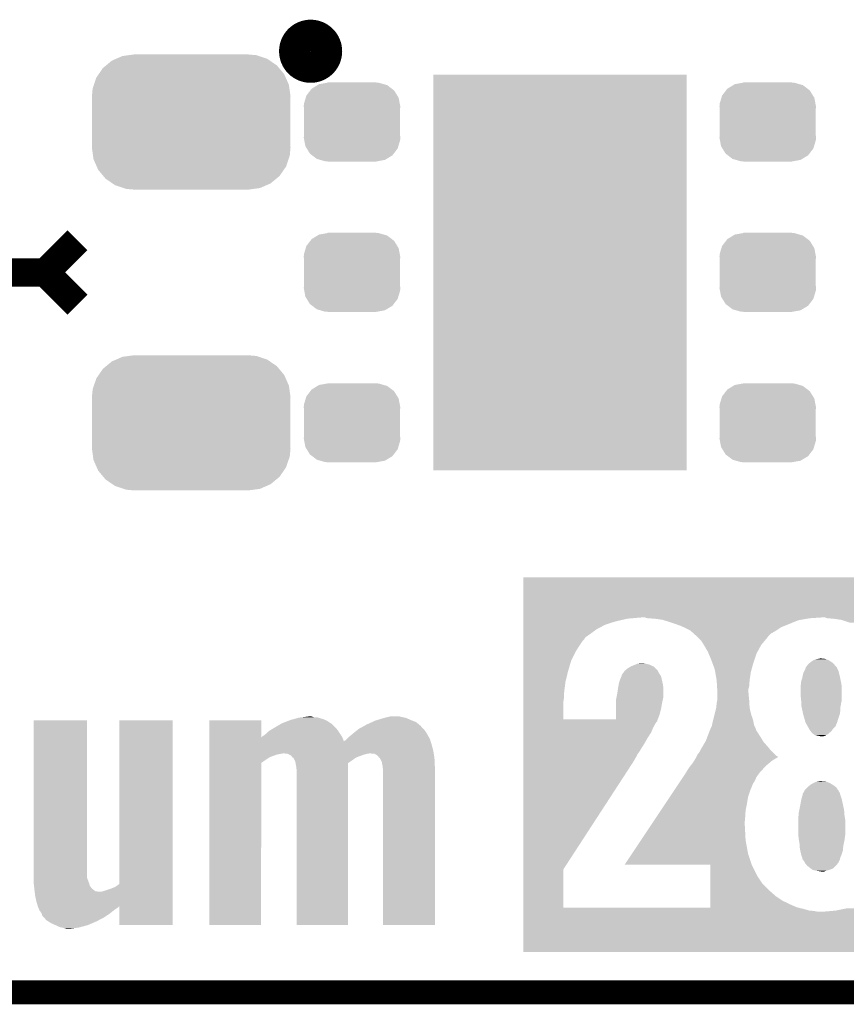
# Model space of a CAD drawing. Extents: x -1.3 to 24.2, y -3.9 to 39.2.
# Tile 7 of 35: x 9.3 to 14.6, y -3.9 to 2.3. Entities that reach past the tile are written whole.
import ezdxf

# ---------------------------------------------------------------- set-up
doc = ezdxf.new("R2010")
doc.units = 0
doc.layers.get('0').update_dxf_attribs({"linetype": 'CONTINUOUS'})
for name, color, linetype in [('TEMP_HUM_28_CLICK_V100_GKO', 5, 'CONTINUOUS'), ('TEMP_HUM_28_CLICK_V100_GTO', 14, 'CONTINUOUS'), ('TEMP_HUM_28_CLICK_V100_GTS', 12, 'CONTINUOUS')]:
    doc.layers.add(name, color=color, linetype=linetype)

# ---------------------------------------------------------------- blocks, each defined once
blk = doc.blocks.new('CUSTOM_69')
for points in [[(-0.537468, 0.357976), (-0.50137, 0.387716), (0.540962, 0.357976), (0.497426, 0.387716)], [(-0.50137, 0.387716), (-0.475056, 0.399202), (0.497426, 0.387716), (0.48061, 0.399202)], [(-0.475056, 0.399202), (-0.434384, 0.416954), (0.48061, 0.399202), (0.427352, 0.416954)], [(-0.434384, 0.416954), (-0.39463, 0.422314), (0.427352, 0.416954), (0.41127, 0.422314)], [(-0.39463, 0.422314), (-0.36195, 0.42672), (0.41127, 0.422314), (0.36195, 0.42672)], [(-0.585008, 0.30179), (-0.55778, 0.34124), (0.587708, 0.30179), (0.554888, 0.34124)], [(-0.55778, 0.34124), (-0.537468, 0.357976), (0.554888, 0.34124), (0.540962, 0.357976)], [(-0.614922, 0.234946), (-0.599296, 0.281086), (0.617268, 0.234946), (0.596864, 0.281086)], [(-0.599296, 0.281086), (-0.585008, 0.30179), (0.596864, 0.281086), (0.587708, 0.30179)], [(-0.62738, 0.16256), (-0.622738, 0.21186), (0.62738, 0.16256), (0.620494, 0.21186)], [(-0.622738, 0.21186), (-0.614922, 0.234946), (0.620494, 0.21186), (0.617268, 0.234946)], [(-0.62611, 0.136688), (-0.62738, 0.16256), (0.62611, 0.136688), (0.62738, 0.16256)], [(-0.62611, -0.136688), (-0.62611, 0.136688), (0.62611, -0.136688), (0.62611, 0.136688)], [(-0.62738, -0.16256), (-0.62611, -0.136688), (0.62738, -0.16256), (0.62611, -0.136688)], [(-0.620492, -0.21186), (-0.62738, -0.16256), (0.622738, -0.21186), (0.62738, -0.16256)], [(-0.617268, -0.234946), (-0.620492, -0.21186), (0.61492, -0.234946), (0.622738, -0.21186)], [(-0.596862, -0.281086), (-0.617268, -0.234946), (0.599296, -0.281086), (0.61492, -0.234946)], [(-0.587708, -0.30179), (-0.596862, -0.281086), (0.585006, -0.30179), (0.599296, -0.281086)], [(-0.554886, -0.34124), (-0.587708, -0.30179), (0.55778, -0.34124), (0.585006, -0.30179)], [(-0.540962, -0.357976), (-0.554886, -0.34124), (0.537466, -0.357976), (0.55778, -0.34124)], [(-0.497424, -0.387716), (-0.540962, -0.357976), (0.50137, -0.387716), (0.537466, -0.357976)], [(-0.48061, -0.399202), (-0.497424, -0.387716), (0.475054, -0.399202), (0.50137, -0.387716)], [(-0.42735, -0.416954), (-0.48061, -0.399202), (0.434384, -0.416954), (0.475054, -0.399202)], [(-0.41127, -0.422314), (-0.42735, -0.416954), (0.394628, -0.422314), (0.434384, -0.416954)], [(-0.36195, -0.42672), (-0.41127, -0.422314), (0.36195, -0.42672), (0.394628, -0.422314)]]:
    blk.add_solid(points)
blk = doc.blocks.new('CUSTOM_70')
for points in [[(-0.157486, 0.248168), (-0.15367, 0.248846), (0.169202, 0.248168), (0.15367, 0.248846)], [(-0.15367, 0.248846), (-0.15367, 0.25019), (0.15367, 0.248846), (0.15367, 0.25019)], [(-0.288346, 0.167262), (-0.263218, 0.199814), (0.28593, 0.167262), (0.26581, 0.199814)], [(-0.263218, 0.199814), (-0.254768, 0.210758), (0.26581, 0.199814), (0.251368, 0.210758)], [(-0.254768, 0.210758), (-0.218054, 0.233), (0.251368, 0.210758), (0.222016, 0.233)], [(-0.218054, 0.233), (-0.20777, 0.23923), (0.222016, 0.233), (0.200324, 0.23923)], [(-0.20777, 0.23923), (-0.157486, 0.248168), (0.200324, 0.23923), (0.169202, 0.248168)], [(-0.303986, 0.114586), (-0.29256, 0.153072), (0.301898, 0.114586), (0.2947, 0.153072)], [(-0.29256, 0.153072), (-0.288346, 0.167262), (0.2947, 0.153072), (0.28593, 0.167262)], [(-0.3048, 0.09906), (-0.303986, 0.114586), (0.3048, 0.09906), (0.301898, 0.114586)], [(-0.30353, 0.079592), (-0.3048, 0.09906), (0.30353, 0.079592), (0.3048, 0.09906)], [(-0.30353, -0.079592), (-0.30353, 0.079592), (0.30353, -0.079592), (0.30353, 0.079592)], [(-0.3048, -0.09906), (-0.30353, -0.079592), (0.3048, -0.09906), (0.30353, -0.079592)], [(-0.301896, -0.114586), (-0.3048, -0.09906), (0.303986, -0.114586), (0.3048, -0.09906)], [(-0.2947, -0.153072), (-0.301896, -0.114586), (0.292558, -0.153072), (0.303986, -0.114586)], [(-0.285928, -0.167262), (-0.2947, -0.153072), (0.288346, -0.167262), (0.292558, -0.153072)], [(-0.26581, -0.199814), (-0.285928, -0.167262), (0.263216, -0.199814), (0.288346, -0.167262)], [(-0.251366, -0.210758), (-0.26581, -0.199814), (0.254768, -0.210758), (0.263216, -0.199814)], [(-0.222016, -0.233), (-0.251366, -0.210758), (0.218052, -0.233), (0.254768, -0.210758)], [(-0.200322, -0.23923), (-0.222016, -0.233), (0.20777, -0.23923), (0.218052, -0.233)], [(-0.169202, -0.248168), (-0.200322, -0.23923), (0.157484, -0.248168), (0.20777, -0.23923)], [(-0.15367, -0.248846), (-0.169202, -0.248168), (0.15367, -0.248846), (0.157484, -0.248168)], [(-0.15367, -0.25019), (-0.15367, -0.248846), (0.15367, -0.25019), (0.15367, -0.248846)]]:
    blk.add_solid(points)
blk = doc.blocks.new('RECTANGLE_54')
blk.add_solid([(0.8001, 1.24968), (0.8001, -1.24968), (-0.8001, 1.24968), (-0.8001, -1.24968)])

msp = doc.modelspace()

# ---------------------------------------------------------------- linework, layer by layer
at = {"layer": 'TEMP_HUM_28_CLICK_V100_GKO', "const_width": 0.1524}
msp.add_lwpolyline([(-1.27, -3.81), (21.59, -3.81)], dxfattribs=at)
at = {"layer": 'TEMP_HUM_28_CLICK_V100_GTO', "const_width": 0.20066}
msp.add_lwpolyline([(11.07694, 2.1336, 1), (11.27506, 2.1336, 1)], format="xyb", close=True, dxfattribs=at)
at = {"layer": 'TEMP_HUM_28_CLICK_V100_GTO', "const_width": 0.1778}
for points in [[(9.4996, 0.7366), (9.7028, 0.9398)], [(9.1948, 0.7366), (9.4996, 0.7366)], [(9.4996, 0.7366), (9.7028, 0.5334)]]:
    msp.add_lwpolyline(points, dxfattribs=at)
at = {"layer": 'TEMP_HUM_28_CLICK_V100_GTO'}
for points in [[(12.519682, -1.44272), (12.519684, -1.188746), (15.140936, -1.44272), (15.14094, -1.188746)], [(12.519684, -1.188746), (12.519686, -1.18872), (15.14094, -1.188746), (12.519686, -1.18872)], [(12.519682, -1.45034), (12.519682, -1.44272), (13.177522, -1.45034), (13.266418, -1.44272)], [(12.519682, -1.46812), (12.519682, -1.45034), (13.10132, -1.46812), (13.177522, -1.45034)], [(12.519682, -1.488438), (12.519682, -1.46812), (13.037822, -1.488438), (13.10132, -1.46812)], [(12.519682, -1.51638), (12.519682, -1.488438), (12.984482, -1.51638), (13.037822, -1.488438)], [(13.304522, -1.4478), (13.286738, -1.44272), (14.32814, -1.4478), (14.404338, -1.44272)], [(13.3477, -1.45034), (13.304522, -1.4478), (14.313916, -1.45034), (14.32814, -1.4478)], [(13.401042, -1.45796), (13.3477, -1.45034), (14.271244, -1.45796), (14.313916, -1.45034)], [(13.409026, -1.4605), (13.401042, -1.45796), (14.257022, -1.4605), (14.271244, -1.45796)], [(13.45692, -1.47574), (13.409026, -1.4605), (14.219766, -1.47574), (14.257022, -1.4605)], [(13.478828, -1.48336), (13.45692, -1.47574), (14.20114, -1.48336), (14.219766, -1.47574)], [(13.51534, -1.49606), (13.478828, -1.48336), (14.16939, -1.49606), (14.20114, -1.48336)], [(14.439902, -1.4478), (14.427196, -1.44272), (15.140936, -1.4478), (15.140936, -1.44272)], [(14.478, -1.45034), (14.439902, -1.4478), (15.140936, -1.45034), (15.140936, -1.4478)], [(14.528802, -1.457962), (14.478, -1.45034), (15.140936, -1.457962), (15.140936, -1.45034)], [(14.58214, -1.47574), (14.528802, -1.457962), (15.140936, -1.47574), (15.140936, -1.457962)], [(12.51968, -1.567178), (12.519682, -1.54432), (12.913362, -1.567178), (12.94638, -1.54432)], [(12.519682, -1.54432), (12.519682, -1.51638), (12.94638, -1.54432), (12.984482, -1.51638)], [(13.531272, -1.50368), (13.51534, -1.49606), (14.15034, -1.50368), (14.16939, -1.49606)], [(13.57376, -1.524002), (13.531272, -1.50368), (14.119856, -1.524002), (14.15034, -1.50368)], [(13.579436, -1.52908), (13.57376, -1.524002), (14.11224, -1.52908), (14.119856, -1.524002)], [(13.596468, -1.544318), (13.579436, -1.52908), (14.084304, -1.544318), (14.11224, -1.52908)], [(13.613502, -1.559558), (13.596468, -1.544318), (14.069062, -1.559558), (14.084304, -1.544318)], [(12.51968, -1.58496), (12.51968, -1.567178), (12.90066, -1.58496), (12.913362, -1.567178)], [(12.51968, -1.592578), (12.51968, -1.58496), (12.893042, -1.592578), (12.90066, -1.58496)], [(12.51968, -1.651), (12.51968, -1.592578), (12.854942, -1.651), (12.893042, -1.592578)], [(13.62202, -1.56718), (13.613502, -1.559558), (14.06398, -1.56718), (14.069062, -1.559558)], [(13.64234, -1.587502), (13.62202, -1.56718), (14.046866, -1.587502), (14.06398, -1.56718)], [(13.66012, -1.61544), (13.64234, -1.587502), (14.02334, -1.61544), (14.046866, -1.587502)], [(13.660122, -1.615442), (13.66012, -1.61544), (14.02334, -1.615442), (14.02334, -1.61544)], [(13.68552, -1.65862), (13.660122, -1.615442), (13.999786, -1.65862), (14.02334, -1.615442)], [(12.51968, -1.71704), (12.51968, -1.651), (12.82192, -1.71704), (12.854942, -1.651)], [(13.690868, -1.671318), (13.68552, -1.65862), (13.99286, -1.671318), (13.999786, -1.65862)], [(13.70584, -1.70688), (13.690868, -1.671318), (13.981006, -1.70688), (13.99286, -1.671318)], [(12.519678, -1.785622), (12.51968, -1.71704), (12.8016, -1.785622), (12.82192, -1.71704)], [(13.22324, -1.74244), (13.229172, -1.739898), (13.32027, -1.74244), (13.314678, -1.739898)], [(13.229172, -1.739898), (13.241018, -1.734822), (13.314678, -1.739898), (13.294368, -1.734822)], [(13.241018, -1.734822), (13.24103, -1.73482), (13.294368, -1.734822), (13.294358, -1.73482)], [(13.24103, -1.73482), (13.2588, -1.73228), (13.294358, -1.73482), (13.274038, -1.73228)], [(13.715366, -1.73228), (13.70584, -1.70688), (13.97254, -1.73228), (13.981006, -1.70688)], [(13.7287, -1.767842), (13.715366, -1.73228), (13.96284, -1.767842), (13.97254, -1.73228)], [(14.310358, -1.75006), (14.31798, -1.739898), (14.493238, -1.75006), (14.484348, -1.739898)], [(14.31798, -1.739898), (14.32983, -1.729742), (14.484348, -1.739898), (14.475462, -1.729742)], [(14.32983, -1.729742), (14.33576, -1.72466), (14.475462, -1.729742), (14.467476, -1.72466)], [(14.33576, -1.72466), (14.351002, -1.7145), (14.467476, -1.72466), (14.451512, -1.7145)], [(14.351002, -1.7145), (14.356078, -1.711962), (14.451512, -1.7145), (14.447522, -1.711962)], [(14.356078, -1.711962), (14.366242, -1.70688), (14.447522, -1.711962), (14.433972, -1.70688)], [(14.366242, -1.70688), (14.38148, -1.70434), (14.433972, -1.70688), (14.427198, -1.70434)], [(14.38148, -1.70434), (14.394182, -1.7018), (14.427198, -1.70434), (14.40434, -1.7018)], [(12.519678, -1.84912), (12.519678, -1.785622), (12.78636, -1.84912), (12.8016, -1.785622)], [(13.14196, -1.805944), (13.149072, -1.79578), (13.384534, -1.805944), (13.37818, -1.79578)], [(13.149072, -1.79578), (13.159738, -1.780542), (13.37818, -1.79578), (13.369476, -1.780542)], [(13.159738, -1.780542), (13.16271, -1.777994), (13.369476, -1.780542), (13.36802, -1.777994)], [(13.16271, -1.777994), (13.16567, -1.775456), (13.36802, -1.777994), (13.368012, -1.775456)], [(13.16567, -1.775456), (13.171594, -1.770378), (13.368012, -1.775456), (13.360398, -1.770378)], [(13.171594, -1.770378), (13.177518, -1.7653), (13.360398, -1.770378), (13.35532, -1.7653)], [(13.177518, -1.7653), (13.198686, -1.752598), (13.35532, -1.7653), (13.342614, -1.752598)], [(13.198686, -1.752598), (13.202916, -1.75006), (13.342614, -1.752598), (13.337032, -1.75006)], [(13.202916, -1.75006), (13.22324, -1.74244), (13.337032, -1.75006), (13.32027, -1.74244)], [(13.732328, -1.788158), (13.7287, -1.767842), (13.9573, -1.788158), (13.96284, -1.767842)], [(13.7414, -1.83896), (13.732328, -1.788158), (13.94968, -1.83896), (13.9573, -1.788158)], [(14.28496, -1.81102), (14.287502, -1.798318), (14.51864, -1.81102), (14.515466, -1.798318)], [(14.287502, -1.798318), (14.29258, -1.78562), (14.515466, -1.798318), (14.512292, -1.78562)], [(14.29258, -1.78562), (14.295118, -1.780542), (14.512292, -1.78562), (14.511022, -1.780542)], [(14.295118, -1.780542), (14.30274, -1.765296), (14.511022, -1.780542), (14.5034, -1.765296)], [(14.30274, -1.765296), (14.302742, -1.760224), (14.5034, -1.765296), (14.500862, -1.760224)], [(14.302742, -1.760224), (14.302744, -1.760214), (14.500862, -1.760224), (14.500862, -1.760214)], [(14.302744, -1.760214), (14.304638, -1.757686), (14.500862, -1.760214), (14.50086, -1.757686)], [(14.304638, -1.757686), (14.310358, -1.75006), (14.50086, -1.757686), (14.493238, -1.75006)], [(12.519678, -1.90754), (12.519678, -1.84912), (12.77874, -1.90754), (12.78636, -1.84912)], [(13.120022, -1.8796), (13.123256, -1.861822), (13.40358, -1.8796), (13.40104, -1.861822)], [(13.123256, -1.861822), (13.12418, -1.85674), (13.40104, -1.861822), (13.399912, -1.85674)], [(13.12418, -1.85674), (13.1318, -1.833878), (13.399912, -1.85674), (13.39483, -1.833878)], [(13.1318, -1.833878), (13.13688, -1.82118), (13.39483, -1.833878), (13.392008, -1.82118)], [(13.13688, -1.82118), (13.139422, -1.816096), (13.392008, -1.82118), (13.390878, -1.816096)], [(13.139422, -1.816096), (13.141958, -1.811024), (13.390878, -1.816096), (13.387708, -1.811024)], [(13.141958, -1.811024), (13.14196, -1.805944), (13.387708, -1.811024), (13.384534, -1.805944)], [(13.743782, -1.877058), (13.7414, -1.83896), (13.94714, -1.877058), (13.94968, -1.83896)], [(14.27226, -1.8796), (14.273952, -1.85928), (14.53134, -1.8796), (14.5288, -1.85928)], [(14.273952, -1.85928), (14.2748, -1.849118), (14.5288, -1.85928), (14.526662, -1.849118)], [(14.2748, -1.849118), (14.28242, -1.823722), (14.526662, -1.849118), (14.521316, -1.823722)], [(14.28242, -1.823722), (14.28496, -1.81102), (14.521316, -1.823722), (14.51864, -1.81102)], [(12.519676, -1.93294), (12.519678, -1.90754), (12.7762, -1.93294), (12.77874, -1.90754)], [(13.107924, -1.950718), (13.11402, -1.920238), (13.40358, -1.950718), (13.40358, -1.920238)], [(13.11402, -1.920238), (13.1191, -1.88468), (13.40358, -1.920238), (13.40358, -1.88468)], [(13.1191, -1.88468), (13.120022, -1.8796), (13.40358, -1.88468), (13.40358, -1.8796)], [(13.744894, -1.894836), (13.743782, -1.877058), (13.94206, -1.894836), (13.94714, -1.877058)], [(13.746164, -1.915162), (13.744894, -1.894836), (13.94206, -1.915162), (13.94206, -1.894836)], [(13.74648, -1.920238), (13.746164, -1.915162), (13.942544, -1.920238), (13.94206, -1.915162)], [(13.74648, -1.958342), (13.74648, -1.920238), (13.946174, -1.958342), (13.942544, -1.920238)], [(14.27226, -1.879602), (14.27226, -1.8796), (14.53134, -1.879602), (14.53134, -1.8796)], [(14.27226, -1.940558), (14.27226, -1.879602), (14.53134, -1.940558), (14.53134, -1.879602)], [(12.519676, -1.953258), (12.519676, -1.93294), (12.7762, -1.953258), (12.7762, -1.93294)], [(12.519676, -1.97104), (12.519676, -1.953258), (12.77366, -1.97104), (12.7762, -1.953258)], [(12.519676, -2.085318), (12.519676, -1.97104), (12.773662, -2.085318), (12.77366, -1.97104)], [(13.106388, -2.01676), (13.106394, -1.98628), (13.39088, -2.01676), (13.39596, -1.98628)], [(13.106394, -1.98628), (13.1064, -1.958342), (13.39596, -1.98628), (13.401946, -1.958342)], [(13.1064, -1.958342), (13.107924, -1.950718), (13.401946, -1.958342), (13.40358, -1.950718)], [(13.73886, -2.01168), (13.7414, -1.98374), (13.94954, -2.01168), (13.947988, -1.98374)], [(13.7414, -1.98374), (13.744448, -1.9685), (13.947988, -1.98374), (13.94714, -1.9685)], [(13.744448, -1.9685), (13.74648, -1.958342), (13.94714, -1.9685), (13.946174, -1.958342)], [(14.2748, -1.95834), (14.27226, -1.940558), (14.53134, -1.95834), (14.53134, -1.940558)], [(14.275224, -1.965962), (14.2748, -1.95834), (14.53134, -1.965962), (14.53134, -1.95834)], [(14.27734, -2.00406), (14.275224, -1.965962), (14.524196, -2.00406), (14.53134, -1.965962)], [(13.10638, -2.0701), (13.106384, -2.04724), (13.37564, -2.0701), (13.383258, -2.04724)], [(13.106384, -2.04724), (13.106388, -2.01676), (13.383258, -2.04724), (13.39088, -2.01676)], [(13.72743, -2.057398), (13.738224, -2.01422), (13.95984, -2.057398), (13.94968, -2.01422)], [(13.738224, -2.01422), (13.73886, -2.01168), (13.94968, -2.01422), (13.94954, -2.01168)], [(14.277876, -2.0066), (14.27734, -2.00406), (14.52372, -2.0066), (14.524196, -2.00406)], [(14.286432, -2.047242), (14.277876, -2.0066), (14.521178, -2.047242), (14.52372, -2.0066)], [(14.2875, -2.052322), (14.286432, -2.047242), (14.519484, -2.052322), (14.521178, -2.047242)], [(14.294758, -2.07772), (14.2875, -2.052322), (14.51102, -2.07772), (14.519484, -2.052322)], [(9.42594, -3.086102), (9.425964, -2.092986), (9.763762, -3.086102), (9.76376, -2.092986)], [(9.425964, -2.092986), (9.425966, -2.09296), (9.76376, -2.092986), (9.425966, -2.09296)], [(9.96696, -3.12673), (9.966984, -2.092986), (10.304758, -3.12673), (10.30478, -2.092986)], [(9.966984, -2.092986), (9.966986, -2.09296), (10.30478, -2.092986), (9.966986, -2.09296)], [(10.535944, -2.092986), (10.535946, -2.09296), (10.86358, -2.092986), (10.535946, -2.09296)], [(10.535944, -2.20214), (10.535944, -2.092986), (10.863626, -2.20214), (10.86358, -2.092986)], [(10.95248, -2.13614), (10.995642, -2.110746), (11.33094, -2.13614), (11.305546, -2.110746)], [(10.995642, -2.110746), (10.995654, -2.11074), (11.305546, -2.110746), (11.303, -2.11074)], [(10.995654, -2.11074), (11.03566, -2.095502), (11.303, -2.11074), (11.280142, -2.095502)], [(11.03566, -2.095502), (11.048998, -2.090422), (11.280142, -2.095502), (11.268716, -2.090422)], [(11.048998, -2.090422), (11.06763, -2.08534), (11.268716, -2.090422), (11.257282, -2.08534)], [(11.06763, -2.08534), (11.104882, -2.07518), (11.257282, -2.08534), (11.22274, -2.07518)], [(11.104882, -2.07518), (11.126048, -2.07264), (11.22274, -2.07518), (11.214104, -2.07264)], [(11.126048, -2.07264), (11.168364, -2.067562), (11.196324, -2.07264), (11.181082, -2.067562)], [(11.168364, -2.067562), (11.168382, -2.06756), (11.181082, -2.067562), (11.168382, -2.06756)], [(11.531598, -2.11836), (11.56512, -2.103122), (11.860106, -2.11836), (11.841476, -2.103122)], [(11.56512, -2.103122), (11.58748, -2.092958), (11.841476, -2.103122), (11.815058, -2.092958)], [(11.58748, -2.092958), (11.596182, -2.09042), (11.815058, -2.092958), (11.80846, -2.09042)], [(11.596182, -2.09042), (11.639722, -2.077722), (11.80846, -2.09042), (11.780522, -2.077722)], [(11.639722, -2.077722), (11.64844, -2.07518), (11.780522, -2.077722), (11.769088, -2.07518)], [(11.64844, -2.07518), (11.659446, -2.07264), (11.769088, -2.07518), (11.75766, -2.07264)], [(11.659446, -2.07264), (11.681462, -2.06756), (11.75766, -2.07264), (11.734802, -2.06756)], [(12.519674, -2.103118), (12.519676, -2.098032), (13.360402, -2.103118), (13.365482, -2.098032)], [(12.519674, -2.1336), (12.519674, -2.103118), (13.34262, -2.1336), (13.360402, -2.103118)], [(12.519676, -2.085338), (12.519676, -2.085318), (13.106378, -2.085338), (12.773662, -2.085318)], [(12.519676, -2.087878), (12.519676, -2.085338), (13.368022, -2.087878), (13.36911, -2.085338)], [(12.519676, -2.098032), (12.519676, -2.087878), (13.365482, -2.098032), (13.368022, -2.087878)], [(13.106378, -2.085338), (13.10638, -2.0701), (13.36911, -2.085338), (13.37564, -2.0701)], [(13.71346, -2.113282), (13.71854, -2.09296), (13.975928, -2.113282), (13.972538, -2.09296)], [(13.71346, -2.115822), (13.71346, -2.113282), (13.976352, -2.115822), (13.975928, -2.113282)], [(13.71854, -2.09296), (13.72743, -2.057398), (13.972538, -2.09296), (13.95984, -2.057398)], [(14.302014, -2.10312), (14.294758, -2.07772), (14.503402, -2.10312), (14.51102, -2.07772)], [(14.302738, -2.105658), (14.302014, -2.10312), (14.502386, -2.105658), (14.503402, -2.10312)], [(14.31544, -2.12852), (14.302738, -2.105658), (14.493236, -2.12852), (14.502386, -2.105658)], [(10.894624, -2.17678), (10.914382, -2.158998), (11.36142, -2.17678), (11.350306, -2.158998)], [(10.914382, -2.158998), (10.918608, -2.156462), (11.350306, -2.158998), (11.34872, -2.156462)], [(10.918608, -2.156462), (10.948246, -2.13868), (11.34872, -2.156462), (11.33348, -2.13868)], [(10.948246, -2.13868), (10.95248, -2.13614), (11.33348, -2.13868), (11.33094, -2.13614)], [(11.4427, -2.17678), (11.455396, -2.166622), (11.910788, -2.17678), (11.904982, -2.166622)], [(11.455396, -2.166622), (11.468096, -2.156462), (11.904982, -2.166622), (11.89736, -2.156462)], [(11.468096, -2.156462), (11.471274, -2.15392), (11.89736, -2.156462), (11.89482, -2.15392)], [(11.471274, -2.15392), (11.480802, -2.146298), (11.89482, -2.15392), (11.887892, -2.146298)], [(11.480802, -2.146298), (11.517742, -2.12598), (11.887892, -2.146298), (11.86942, -2.12598)], [(11.517742, -2.12598), (11.531598, -2.11836), (11.86942, -2.12598), (11.860106, -2.11836)], [(12.519674, -2.16916), (12.519674, -2.1336), (13.32738, -2.16916), (13.34262, -2.1336)], [(12.519674, -2.20472), (12.519674, -2.16916), (13.30452, -2.20472), (13.32738, -2.16916)], [(13.682496, -2.1971), (13.69314, -2.16916), (14.01826, -2.1971), (14.0003, -2.16916)], [(13.69314, -2.16916), (13.696188, -2.161538), (14.0003, -2.16916), (13.995398, -2.161538)], [(13.696188, -2.161538), (13.697206, -2.158994), (13.995398, -2.161538), (13.99286, -2.158994)], [(13.697206, -2.158994), (13.7033, -2.14376), (13.99286, -2.158994), (13.98778, -2.14376)], [(13.7033, -2.14376), (13.710918, -2.128522), (13.98778, -2.14376), (13.980162, -2.128522)], [(13.710918, -2.128522), (13.711934, -2.123438), (13.980162, -2.128522), (13.97762, -2.123438)], [(13.711934, -2.123438), (13.71346, -2.115822), (13.97762, -2.123438), (13.976352, -2.115822)], [(14.323906, -2.14376), (14.31544, -2.12852), (14.478, -2.14376), (14.493236, -2.12852)], [(14.328138, -2.15138), (14.323906, -2.14376), (14.472918, -2.15138), (14.478, -2.14376)], [(14.333582, -2.159), (14.328138, -2.15138), (14.467838, -2.159), (14.472918, -2.15138)], [(14.340838, -2.169158), (14.333582, -2.159), (14.45641, -2.169158), (14.467838, -2.159)], [(14.352696, -2.179322), (14.340838, -2.169158), (14.444978, -2.179322), (14.45641, -2.169158)], [(10.535944, -2.22743), (10.535944, -2.20214), (11.38682, -2.22743), (11.377576, -2.20214)], [(10.535944, -2.24536), (10.535944, -2.22743), (11.94054, -2.24536), (11.935024, -2.22743)], [(10.863626, -2.20214), (10.866126, -2.199638), (11.377576, -2.20214), (11.37666, -2.199638)], [(10.866126, -2.199638), (10.8712, -2.19456), (11.37666, -2.199638), (11.373276, -2.19456)], [(10.8712, -2.19456), (10.888982, -2.181858), (11.373276, -2.19456), (11.364806, -2.181858)], [(10.888982, -2.181858), (10.894624, -2.17678), (11.364806, -2.181858), (11.36142, -2.17678)], [(11.38682, -2.22743), (11.38684, -2.222496), (11.935024, -2.22743), (11.933506, -2.222496)], [(11.38684, -2.222496), (11.394438, -2.219956), (11.933506, -2.222496), (11.932726, -2.219956)], [(11.394438, -2.219956), (11.402054, -2.212342), (11.932726, -2.219956), (11.930382, -2.212342)], [(11.402054, -2.212342), (11.41222, -2.20218), (11.930382, -2.212342), (11.92484, -2.20218)], [(11.41222, -2.20218), (11.433556, -2.1844), (11.92484, -2.20218), (11.91514, -2.1844)], [(11.433556, -2.1844), (11.4427, -2.17678), (11.91514, -2.1844), (11.910788, -2.17678)], [(12.519674, -2.24028), (12.519674, -2.20472), (13.284198, -2.24028), (13.30452, -2.20472)], [(13.651808, -2.25806), (13.66832, -2.230118), (14.06398, -2.25806), (14.038578, -2.230118)], [(13.66832, -2.230118), (13.67282, -2.222504), (14.038578, -2.230118), (14.033894, -2.222504)], [(13.67282, -2.222504), (13.682496, -2.1971), (14.033894, -2.222504), (14.01826, -2.1971)], [(14.358616, -2.184398), (14.352696, -2.179322), (14.436092, -2.184398), (14.444978, -2.179322)], [(14.381482, -2.18948), (14.358616, -2.184398), (14.427198, -2.18948), (14.436092, -2.184398)], [(14.404338, -2.19456), (14.381482, -2.18948), (14.411956, -2.19456), (14.427198, -2.18948)], [(10.535944, -2.283458), (10.535944, -2.24536), (11.9507, -2.283458), (11.94054, -2.24536)], [(10.535944, -2.30124), (10.535944, -2.283458), (11.953664, -2.30124), (11.9507, -2.283458)], [(12.519672, -2.293618), (12.519674, -2.26822), (13.251182, -2.293618), (13.26642, -2.26822)], [(12.519672, -2.306316), (12.519672, -2.293618), (13.241022, -2.306316), (13.251182, -2.293618)], [(12.519674, -2.26822), (12.519674, -2.24028), (13.26642, -2.26822), (13.284198, -2.24028)], [(13.622018, -2.306324), (13.63218, -2.29362), (14.107164, -2.306324), (14.09446, -2.29362)], [(13.63218, -2.29362), (13.63726, -2.283458), (14.09446, -2.29362), (14.084298, -2.283458)], [(13.63726, -2.283458), (13.6398, -2.27838), (14.084298, -2.283458), (14.080236, -2.27838)], [(13.6398, -2.27838), (13.651808, -2.25806), (14.080236, -2.27838), (14.06398, -2.25806)], [(10.53594, -3.385814), (10.535944, -2.36221), (10.863554, -3.385814), (10.86358, -2.36221)], [(10.535944, -2.30378), (10.535944, -2.30124), (10.98804, -2.30378), (11.003278, -2.30124)], [(10.535944, -2.308862), (10.535944, -2.30378), (10.96264, -2.308862), (10.98804, -2.30378)], [(10.535944, -2.31902), (10.535944, -2.308862), (10.9347, -2.31902), (10.96264, -2.308862)], [(10.535944, -2.32156), (10.535944, -2.31902), (10.92708, -2.32156), (10.9347, -2.31902)], [(10.535944, -2.329182), (10.535944, -2.32156), (10.911838, -2.329182), (10.92708, -2.32156)], [(10.535944, -2.34442), (10.535944, -2.329182), (10.88898, -2.34442), (10.911838, -2.329182)], [(10.535944, -2.36221), (10.535944, -2.34442), (10.86358, -2.36221), (10.88898, -2.34442)], [(11.031216, -2.30378), (11.005822, -2.30124), (11.53414, -2.30378), (11.549378, -2.30124)], [(11.041384, -2.308862), (11.031216, -2.30378), (11.51382, -2.308862), (11.53414, -2.30378)], [(11.051536, -2.313938), (11.041384, -2.308862), (11.499858, -2.313938), (11.51382, -2.308862)], [(11.055606, -2.31902), (11.051536, -2.313938), (11.48588, -2.31902), (11.499858, -2.313938)], [(11.05764, -2.32156), (11.055606, -2.31902), (11.478262, -2.32156), (11.48588, -2.31902)], [(11.061702, -2.326636), (11.05764, -2.32156), (11.466422, -2.326636), (11.478262, -2.32156)], [(11.066774, -2.329182), (11.061702, -2.326636), (11.460484, -2.329182), (11.466422, -2.326636)], [(11.074398, -2.34442), (11.066774, -2.329182), (11.44016, -2.34442), (11.460484, -2.329182)], [(11.079478, -2.354578), (11.074398, -2.34442), (11.424206, -2.354578), (11.44016, -2.34442)], [(11.080866, -2.36221), (11.079478, -2.354578), (11.41222, -2.36221), (11.424206, -2.354578)], [(11.08456, -2.382522), (11.080866, -2.36221), (11.412218, -2.382522), (11.41222, -2.36221)], [(11.579856, -2.30378), (11.551922, -2.30124), (11.954088, -2.30378), (11.953664, -2.30124)], [(11.597636, -2.313938), (11.579856, -2.30378), (11.95578, -2.313938), (11.954088, -2.30378)], [(11.607802, -2.326636), (11.597636, -2.313938), (11.957896, -2.326636), (11.95578, -2.313938)], [(11.612874, -2.329182), (11.607802, -2.326636), (11.95832, -2.329182), (11.957896, -2.326636)], [(11.625578, -2.354578), (11.612874, -2.329182), (11.95953, -2.354578), (11.95832, -2.329182)], [(11.63066, -2.38252), (11.625578, -2.354578), (11.96086, -2.38252), (11.95953, -2.354578)], [(12.519664, -3.032754), (12.519672, -2.35712), (12.773664, -3.032754), (13.213078, -2.35712)], [(12.519672, -2.31394), (12.519672, -2.306316), (13.23848, -2.31394), (13.241022, -2.306316)], [(12.519672, -2.35712), (12.519672, -2.31394), (13.213078, -2.35712), (13.23848, -2.31394)], [(13.579816, -2.3749), (13.59154, -2.359658), (14.0589, -2.3749), (14.076912, -2.359658)], [(13.59154, -2.359658), (13.59962, -2.346958), (14.076912, -2.359658), (14.091922, -2.346958)], [(13.59962, -2.346958), (13.609318, -2.33172), (14.091922, -2.346958), (14.117284, -2.33172)], [(13.609318, -2.33172), (13.613136, -2.324082), (14.117284, -2.33172), (14.129998, -2.324082)], [(13.613136, -2.324082), (13.614398, -2.321558), (14.129998, -2.324082), (14.127478, -2.321558)], [(13.614398, -2.321558), (13.61821, -2.313938), (14.127478, -2.321558), (14.114778, -2.313938)], [(13.61821, -2.313938), (13.622018, -2.306324), (14.114778, -2.313938), (14.107164, -2.306324)], [(11.0871, -2.40284), (11.08456, -2.382522), (11.412218, -2.40284), (11.412218, -2.382522)], [(11.0871, -3.385794), (11.0871, -2.40284), (11.412194, -3.385794), (11.412218, -2.40284)], [(11.63066, -2.382522), (11.63066, -2.38252), (11.960858, -2.382522), (11.96086, -2.38252)], [(11.6332, -2.40284), (11.63066, -2.382522), (11.960858, -2.40284), (11.960858, -2.382522)], [(11.6332, -3.385794), (11.6332, -2.40284), (11.960834, -3.385794), (11.960858, -2.40284)], [(13.545502, -2.425698), (13.562964, -2.39776), (14.010642, -2.425698), (14.03604, -2.39776)], [(13.562964, -2.39776), (13.56614, -2.39268), (14.03604, -2.39776), (14.04112, -2.39268)], [(13.56614, -2.39268), (13.579816, -2.3749), (14.04112, -2.39268), (14.0589, -2.3749)], [(13.50349, -2.4892), (13.505184, -2.486658), (13.972542, -2.4892), (13.975082, -2.486658)], [(13.505184, -2.486658), (13.51365, -2.473958), (13.975082, -2.486658), (13.9827, -2.473958)], [(13.51365, -2.473958), (13.52889, -2.451096), (13.9827, -2.473958), (13.992862, -2.451096)], [(13.52889, -2.451096), (13.54074, -2.43332), (13.992862, -2.451096), (14.005306, -2.43332)], [(13.54074, -2.43332), (13.545502, -2.425698), (14.005306, -2.43332), (14.010642, -2.425698)], [(14.35163, -2.489202), (14.35608, -2.48666), (14.45768, -2.489202), (14.451326, -2.48666)], [(14.35608, -2.48666), (14.376402, -2.47904), (14.451326, -2.48666), (14.432278, -2.47904)], [(14.376402, -2.47904), (14.391642, -2.4765), (14.432278, -2.47904), (14.40434, -2.4765)], [(13.44423, -2.578098), (13.474706, -2.53238), (13.939522, -2.578098), (13.95476, -2.53238)], [(13.474706, -2.53238), (13.50349, -2.4892), (13.95476, -2.53238), (13.972542, -2.4892)], [(14.287728, -2.552704), (14.293272, -2.54254), (14.52118, -2.552704), (14.513562, -2.54254)], [(14.293272, -2.54254), (14.298814, -2.532382), (14.513562, -2.54254), (14.50848, -2.532382)], [(14.298814, -2.532382), (14.300202, -2.52984), (14.50848, -2.532382), (14.506666, -2.52984)], [(14.300202, -2.52984), (14.31544, -2.514602), (14.506666, -2.52984), (14.495782, -2.514602)], [(14.31544, -2.514602), (14.317982, -2.51206), (14.495782, -2.514602), (14.492224, -2.51206)], [(14.317982, -2.51206), (14.331526, -2.5019), (14.492224, -2.51206), (14.477998, -2.5019)], [(14.331526, -2.5019), (14.338302, -2.496818), (14.477998, -2.5019), (14.469868, -2.496818)], [(14.338302, -2.496818), (14.35163, -2.489202), (14.469868, -2.496818), (14.45768, -2.489202)], [(13.413752, -2.62382), (13.44423, -2.578098), (13.9319, -2.62382), (13.939522, -2.578098)], [(14.27226, -2.61366), (14.277338, -2.588262), (14.536784, -2.61366), (14.53134, -2.588262)], [(14.277338, -2.588262), (14.27734, -2.58826), (14.53134, -2.588262), (14.53134, -2.58826)], [(14.27734, -2.58826), (14.28242, -2.57048), (14.53134, -2.58826), (14.525414, -2.57048)], [(14.28242, -2.57048), (14.28496, -2.560318), (14.525414, -2.57048), (14.522028, -2.560318)], [(14.28496, -2.557782), (14.284962, -2.557776), (14.521182, -2.557782), (14.521182, -2.557776)], [(14.28496, -2.560318), (14.28496, -2.557782), (14.522028, -2.560318), (14.521182, -2.557782)], [(14.284962, -2.557776), (14.287728, -2.552704), (14.521182, -2.557776), (14.52118, -2.552704)], [(13.361266, -2.70256), (13.388356, -2.661918), (13.92174, -2.70256), (13.92428, -2.661918)], [(13.388356, -2.661918), (13.413752, -2.62382), (13.92428, -2.661918), (13.9319, -2.62382)], [(14.25956, -2.679698), (14.263622, -2.65938), (14.548144, -2.679698), (14.54658, -2.65938)], [(14.263622, -2.65938), (14.26718, -2.6416), (14.54658, -2.65938), (14.54277, -2.6416)], [(14.26718, -2.6416), (14.27226, -2.61366), (14.54277, -2.6416), (14.536784, -2.61366)], [(13.325708, -2.755902), (13.34264, -2.7305), (13.9192, -2.755902), (13.9192, -2.7305)], [(13.34264, -2.7305), (13.361266, -2.70256), (13.9192, -2.7305), (13.92174, -2.70256)], [(14.25702, -2.72034), (14.258766, -2.6924), (14.553778, -2.72034), (14.54912, -2.6924)], [(14.25702, -2.722882), (14.25702, -2.72034), (14.5542, -2.722882), (14.553778, -2.72034)], [(14.25702, -2.81178), (14.25702, -2.722882), (14.5542, -2.81178), (14.5542, -2.722882)], [(14.258766, -2.6924), (14.25956, -2.679698), (14.54912, -2.6924), (14.548144, -2.679698)], [(13.263062, -2.84988), (13.325708, -2.755902), (13.92428, -2.84988), (13.9192, -2.755902)], [(13.207188, -2.9337), (13.263062, -2.84988), (13.93952, -2.9337), (13.92428, -2.84988)], [(14.25702, -2.811782), (14.25702, -2.81178), (14.554198, -2.811782), (14.5542, -2.81178)], [(14.25956, -2.839722), (14.25702, -2.811782), (14.550474, -2.839722), (14.554198, -2.811782)], [(14.261254, -2.849878), (14.25956, -2.839722), (14.54912, -2.849878), (14.550474, -2.839722)], [(14.26464, -2.8702), (14.261254, -2.849878), (14.544764, -2.8702), (14.54912, -2.849878)], [(14.265814, -2.885442), (14.26464, -2.8702), (14.5415, -2.885442), (14.544764, -2.8702)], [(14.26718, -2.90322), (14.265814, -2.885442), (14.539882, -2.90322), (14.5415, -2.885442)], [(14.269358, -2.913382), (14.26718, -2.90322), (14.53896, -2.913382), (14.539882, -2.90322)], [(14.2748, -2.938778), (14.269358, -2.913382), (14.53134, -2.938778), (14.53896, -2.913382)], [(13.159784, -3.004816), (13.207188, -2.9337), (13.963226, -3.004816), (13.93952, -2.9337)], [(14.274802, -2.938782), (14.2748, -2.938778), (14.53134, -2.938782), (14.53134, -2.938778)], [(14.280728, -2.956562), (14.274802, -2.938782), (14.52372, -2.956562), (14.53134, -2.938782)], [(14.284114, -2.966722), (14.280728, -2.956562), (14.52118, -2.966722), (14.52372, -2.956562)], [(14.284958, -2.969258), (14.284114, -2.966722), (14.521178, -2.969258), (14.52118, -2.966722)], [(14.28496, -2.969264), (14.284958, -2.969258), (14.521178, -2.969264), (14.521178, -2.969258)], [(14.28496, -2.97433), (14.28496, -2.969264), (14.518644, -2.97433), (14.521178, -2.969264)], [(14.292576, -2.97942), (14.28496, -2.97433), (14.5161, -2.97942), (14.518644, -2.97433)], [(14.300198, -2.994656), (14.292576, -2.97942), (14.508482, -2.994656), (14.5161, -2.97942)], [(12.519662, -3.276578), (12.519664, -3.032754), (12.773662, -3.276578), (12.773664, -3.032754)], [(13.700758, -3.004842), (13.159784, -3.004816), (13.963236, -3.004842), (13.963226, -3.004816)], [(13.700752, -3.070858), (13.700756, -3.009898), (13.9954, -3.070858), (13.96492, -3.009898)], [(13.700756, -3.009898), (13.700758, -3.004842), (13.96492, -3.009898), (13.963236, -3.004842)], [(14.300202, -2.99466), (14.300198, -2.994656), (14.50848, -2.99466), (14.508482, -2.994656)], [(14.312898, -3.009898), (14.300202, -2.99466), (14.495148, -3.009898), (14.50848, -2.99466)], [(14.319, -3.014982), (14.312898, -3.009898), (14.4907, -3.014982), (14.495148, -3.009898)], [(14.32814, -3.0226), (14.319, -3.014982), (14.481808, -3.0226), (14.4907, -3.014982)], [(14.3383, -3.03022), (14.32814, -3.0226), (14.472916, -3.03022), (14.481808, -3.0226)], [(14.348456, -3.037838), (14.3383, -3.03022), (14.450064, -3.037838), (14.472916, -3.03022)], [(14.348466, -3.03784), (14.348456, -3.037838), (14.45006, -3.03784), (14.450064, -3.037838)], [(14.37386, -3.04292), (14.348466, -3.03784), (14.432278, -3.04292), (14.45006, -3.03784)], [(14.404338, -3.048), (14.37386, -3.04292), (14.419576, -3.048), (14.432278, -3.04292)], [(9.42594, -3.10134), (9.42594, -3.086102), (9.76884, -3.10134), (9.763762, -3.086102)], [(9.42594, -3.116578), (9.42594, -3.10134), (9.774554, -3.116578), (9.76884, -3.10134)], [(13.700748, -3.1242), (13.700752, -3.070858), (14.03096, -3.1242), (13.9954, -3.070858)], [(9.426506, -3.121658), (9.42594, -3.116578), (9.776458, -3.121658), (9.774554, -3.116578)], [(9.428482, -3.139444), (9.426506, -3.121658), (9.781542, -3.139444), (9.776458, -3.121658)], [(9.430456, -3.157222), (9.428482, -3.139444), (9.796782, -3.157222), (9.781542, -3.139444)], [(9.43102, -3.1623), (9.430456, -3.157222), (9.803554, -3.1623), (9.796782, -3.157222)], [(9.43229, -3.17246), (9.43102, -3.1623), (9.8171, -3.17246), (9.803554, -3.1623)], [(9.862818, -3.17246), (9.91616, -3.15468), (10.304758, -3.17246), (10.304758, -3.15468)], [(9.91616, -3.15468), (9.941562, -3.144518), (10.304758, -3.15468), (10.304758, -3.144518)], [(9.941562, -3.144518), (9.96696, -3.12673), (10.304758, -3.144518), (10.304758, -3.12673)], [(13.70074, -3.20294), (13.700744, -3.167382), (14.114778, -3.20294), (14.07414, -3.167382)], [(13.700744, -3.167382), (13.700748, -3.1242), (14.07414, -3.167382), (14.03096, -3.1242)], [(9.432608, -3.175), (9.43229, -3.17246), (9.842498, -3.175), (9.8171, -3.17246)], [(9.4361, -3.20294), (9.432608, -3.175), (10.304756, -3.20294), (10.304758, -3.175)], [(9.44372, -3.2385), (9.4361, -3.20294), (10.304756, -3.2385), (10.304756, -3.20294)], [(9.852662, -3.175), (9.862818, -3.17246), (10.304758, -3.175), (10.304758, -3.17246)], [(13.700736, -3.25628), (13.700738, -3.233418), (14.20876, -3.25628), (14.160496, -3.233418)], [(13.700738, -3.233418), (13.70074, -3.20294), (14.160496, -3.233418), (14.114778, -3.20294)], [(9.45233, -3.26648), (9.44372, -3.2385), (10.304756, -3.26648), (10.304756, -3.2385)], [(9.453878, -3.271518), (9.45233, -3.26648), (9.961878, -3.271518), (9.966914, -3.26648)], [(9.455008, -3.27406), (9.453878, -3.271518), (9.95934, -3.27406), (9.961878, -3.271518)], [(9.461782, -3.2893), (9.455008, -3.27406), (9.93648, -3.2893), (9.95934, -3.27406)], [(9.46404, -3.294384), (9.461782, -3.2893), (9.930266, -3.294384), (9.93648, -3.2893)], [(9.476738, -3.312156), (9.46404, -3.294384), (9.908544, -3.312156), (9.930266, -3.294384)], [(9.96696, -3.385794), (9.966914, -3.26648), (10.304754, -3.385794), (10.304756, -3.26648)], [(12.519662, -3.2766), (12.519662, -3.276578), (13.700736, -3.2766), (12.773662, -3.276578)], [(12.519662, -3.28422), (12.519662, -3.2766), (14.29258, -3.28422), (14.2602, -3.2766)], [(12.519662, -3.29438), (12.519662, -3.28422), (14.328138, -3.29438), (14.29258, -3.28422)], [(12.519662, -3.29692), (12.519662, -3.29438), (14.35862, -3.29692), (14.328138, -3.29438)], [(13.700736, -3.274058), (13.700736, -3.25628), (14.249398, -3.274058), (14.20876, -3.25628)], [(13.700736, -3.2766), (13.700736, -3.274058), (14.2602, -3.2766), (14.249398, -3.274058)], [(14.404342, -3.302), (14.49324, -3.29438), (15.140916, -3.302), (15.140916, -3.29438)], [(14.49324, -3.29438), (14.566898, -3.27914), (15.140916, -3.29438), (15.140916, -3.27914)], [(9.47674, -3.31216), (9.476738, -3.312156), (9.90854, -3.31216), (9.908544, -3.312156)], [(9.479278, -3.322318), (9.47674, -3.31216), (9.893302, -3.322318), (9.90854, -3.31216)], [(9.481818, -3.327396), (9.479278, -3.322318), (9.885686, -3.327396), (9.893302, -3.322318)], [(9.491058, -3.33756), (9.481818, -3.327396), (9.87044, -3.33756), (9.885686, -3.327396)], [(9.507218, -3.355338), (9.491058, -3.33756), (9.836662, -3.355338), (9.87044, -3.33756)], [(9.519198, -3.36296), (9.507218, -3.355338), (9.822182, -3.36296), (9.836662, -3.355338)], [(12.51966, -3.555974), (12.519662, -3.302), (15.140914, -3.555974), (15.140916, -3.302)], [(12.519662, -3.302), (12.519662, -3.29692), (14.384018, -3.302), (14.35862, -3.29692)], [(9.53516, -3.373118), (9.519198, -3.36296), (9.79848, -3.373118), (9.822182, -3.36296)], [(9.563108, -3.385822), (9.53516, -3.373118), (9.76884, -3.385822), (9.79848, -3.373118)], [(9.591038, -3.398518), (9.563108, -3.385822), (9.72228, -3.398518), (9.76884, -3.385822)], [(9.603744, -3.40106), (9.591038, -3.398518), (9.712958, -3.40106), (9.72228, -3.398518)], [(9.61644, -3.4036), (9.603744, -3.40106), (9.693484, -3.4036), (9.712958, -3.40106)], [(9.636758, -3.40868), (9.61644, -3.4036), (9.654538, -3.40868), (9.693484, -3.4036)], [(10.304754, -3.38582), (9.96696, -3.385794), (10.304754, -3.38582), (10.304754, -3.385794)], [(10.863554, -3.38582), (10.53594, -3.385814), (10.863554, -3.38582), (10.863554, -3.385814)], [(11.412194, -3.38582), (11.0871, -3.385794), (11.412194, -3.38582), (11.412194, -3.385794)], [(11.960834, -3.38582), (11.6332, -3.385794), (11.960834, -3.38582), (11.960834, -3.385794)], [(15.140914, -3.556), (12.51966, -3.555974), (15.140914, -3.556), (15.140914, -3.555974)]]:
    msp.add_solid(points, dxfattribs=at)

# ---------------------------------------------------------------- block references
at = {"layer": 'TEMP_HUM_28_CLICK_V100_GTS'}
for name, p in [('CUSTOM_69', (10.42162, 1.68656)), ('CUSTOM_70', (11.43762, 1.68656)), ('RECTANGLE_54', (12.7508, 0.7366)), ('CUSTOM_70', (14.06398, 1.68656)), ('CUSTOM_70', (11.43762, 0.7366)), ('CUSTOM_70', (14.06398, 0.7366)), ('CUSTOM_69', (10.42162, -0.21336)), ('CUSTOM_70', (11.43762, -0.21336)), ('CUSTOM_70', (14.06398, -0.21336))]:
    msp.add_blockref(name, p, dxfattribs=at)

doc.saveas('drawing.dxf')
